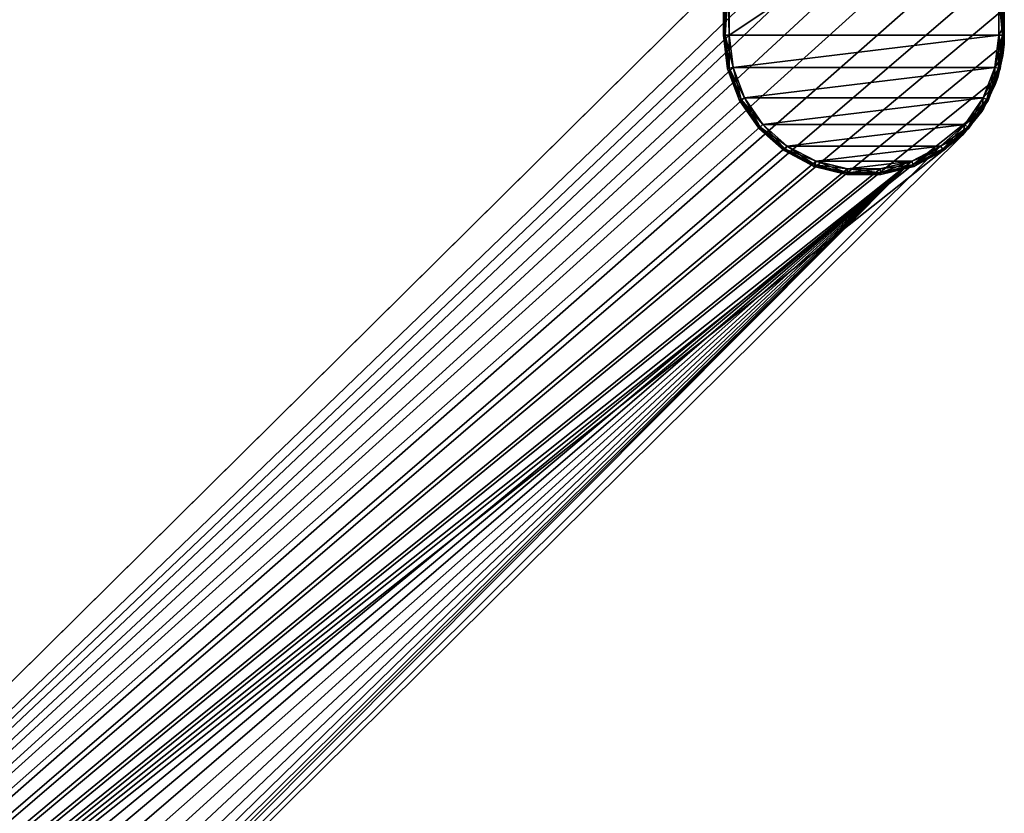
# Model space of a CAD drawing. Header units: metres. Extents: x 0 to 823, y -774 to 49.
# Tile 7 of 25: x 104 to 191, y -100 to -29. Entities that reach past the tile are written whole.
import ezdxf

# ---------------------------------------------------------------- set-up
doc = ezdxf.new("R2010")
doc.units = ezdxf.units.M

msp = doc.modelspace()

# ---------------------------------------------------------------- linework, layer by layer
at = {"layer": 'Y2A790'}
for points in [[(166.349472, -30.5, 1986.5), (166.349472, -30.5, 1991.5), (166.349472, -14.5, 1986.5)], [(166.349472, -30.5, 1991.5), (166.349472, -14.5, 1991.5), (166.349472, -14.5, 1986.5)], [(166.495911, -14.5, 1986.146484), (166.495911, -30.5, 1986.146484), (166.349472, -14.5, 1986.5)], [(166.495911, -30.5, 1986.146484), (166.349472, -30.5, 1986.5), (166.349472, -14.5, 1986.5)], [(166.495911, -30.5, 1991.853516), (166.495911, -14.5, 1991.853516), (166.349472, -30.5, 1991.5)], [(166.495911, -14.5, 1991.853516), (166.349472, -14.5, 1991.5), (166.349472, -30.5, 1991.5)], [(166.849472, -14.5, 1986), (166.849472, -30.5, 1986), (166.495911, -14.5, 1986.146484)], [(166.849472, -30.5, 1986), (166.495911, -30.5, 1986.146484), (166.495911, -14.5, 1986.146484)], [(166.849472, -24.792381, 1992), (166.495911, -14.5, 1991.853516), (166.495911, -30.5, 1991.853516)], [(190.849472, -30.5, 1986), (166.849472, -30.5, 1986), (190.849472, -14.5, 1986)], [(166.849472, -30.5, 1986), (166.849472, -14.5, 1986), (190.849472, -14.5, 1986)], [(191.203018, -14.5, 1986.146484), (191.203018, -30.5, 1986.146484), (190.849472, -14.5, 1986)], [(191.203018, -30.5, 1986.146484), (190.849472, -30.5, 1986), (190.849472, -14.5, 1986)], [(191.203018, -30.5, 1991.853516), (191.203018, -14.5, 1991.853516), (190.849472, -27, 1992)], [(191.349472, -14.5, 1986.5), (191.349472, -30.5, 1986.5), (191.203018, -14.5, 1986.146484)], [(191.349472, -30.5, 1986.5), (191.203018, -30.5, 1986.146484), (191.203018, -14.5, 1986.146484)], [(191.349472, -30.5, 1991.5), (191.349472, -14.5, 1991.5), (191.203018, -30.5, 1991.853516)], [(191.349472, -14.5, 1991.5), (191.203018, -14.5, 1991.853516), (191.203018, -30.5, 1991.853516)], [(191.349472, -30.5, 1986.5), (191.349472, -14.5, 1986.5), (191.349472, -30.5, 1991.5)], [(191.349472, -14.5, 1986.5), (191.349472, -14.5, 1991.5), (191.349472, -30.5, 1991.5)], [(178.153732, -18.019377, 1998), (10.203054, -179.964493, 1998), (181.160767, -18.215542, 1998)], [(10.203054, -179.964493, 1998), (178.153732, -18.019377, 1998), (170.052521, -21.619474, 1998)], [(181.160767, -18.215542, 1998), (10.203054, -179.964493, 1998), (184.033463, -19.125635, 1998)], [(184.033463, -19.125635, 1998), (10.203054, -179.964493, 1998), (186.604889, -20.696764, 1998)], [(186.604889, -20.696764, 1998), (10.203054, -179.964493, 1998), (188.725601, -22.837624, 1998)], [(170.052521, -21.619474, 1998), (170.052521, -21.619474, 1992), (10.203054, -179.964493, 1998)], [(170.052521, -21.619474, 1992), (166.849472, -24.792381, 1992), (10.203054, -179.964493, 1998)], [(188.725601, -22.837624, 1998), (10.203054, -179.964493, 1998), (190.272339, -25.42379, 1998)], [(10.203054, -179.964493, 1998), (166.849472, -24.792381, 1992), (13.352166, -176.845032, 1992)], [(166.849472, -30.5, 1992), (13.352166, -176.845032, 1992), (166.849472, -24.792381, 1992)], [(166.849472, -30.5, 1992), (166.849472, -24.792381, 1992), (166.495911, -30.5, 1991.853516)], [(190.272339, -25.42379, 1998), (10.203054, -179.964493, 1998), (191.155228, -28.30497, 1998)], [(190.849472, -27, 1992), (191.155228, -28.30497, 1998), (191.319717, -29.63806, 1992)], [(190.849472, -30.5, 1992), (191.203018, -30.5, 1991.853516), (190.849472, -27, 1992)], [(190.849472, -27, 1992), (191.319717, -29.63806, 1992), (190.849472, -30.5, 1992)], [(191.155228, -28.30497, 1998), (10.203054, -179.964493, 1998), (191.322952, -31.313715, 1998)], [(191.155228, -28.30497, 1998), (191.322952, -31.313715, 1998), (191.319717, -29.63806, 1992)], [(191.319717, -29.63806, 1992), (191.216888, -32.315727, 1992), (190.849472, -30.5, 1992)], [(191.319717, -29.63806, 1992), (191.322952, -31.313715, 1998), (191.216888, -32.315727, 1992)], [(167.198166, -33.371788, 1992), (13.352166, -176.845032, 1992), (166.849472, -30.5, 1992)], [(166.712692, -33.491447, 1986.5), (166.712692, -33.491447, 1991.5), (166.349472, -30.5, 1986.5)], [(166.712692, -33.491447, 1991.5), (166.349472, -30.5, 1991.5), (166.349472, -30.5, 1986.5)], [(166.495911, -30.5, 1986.146484), (166.854889, -33.456398, 1986.146484), (166.349472, -30.5, 1986.5)], [(166.854889, -33.456398, 1986.146484), (166.712692, -33.491447, 1986.5), (166.349472, -30.5, 1986.5)], [(166.495911, -30.5, 1991.853516), (166.349472, -30.5, 1991.5), (166.712692, -33.491447, 1991.5)], [(166.849472, -30.5, 1986), (167.198166, -33.371788, 1986), (166.495911, -30.5, 1986.146484)], [(167.198166, -33.371788, 1986), (166.854889, -33.456398, 1986.146484), (166.495911, -30.5, 1986.146484)], [(166.849472, -30.5, 1992), (166.495911, -30.5, 1991.853516), (166.854889, -33.456398, 1991.853516)], [(166.854889, -33.456398, 1991.853516), (166.495911, -30.5, 1991.853516), (166.712692, -33.491447, 1991.5)], [(167.198166, -33.371788, 1986), (166.849472, -30.5, 1986), (190.849472, -30.5, 1986)], [(167.198166, -33.371788, 1992), (166.849472, -30.5, 1992), (166.854889, -33.456398, 1991.853516)], [(190.500778, -33.371788, 1986), (167.198166, -33.371788, 1986), (190.849472, -30.5, 1986)], [(190.500778, -33.371788, 1986), (190.849472, -30.5, 1986), (190.844055, -33.456398, 1986.146484)], [(190.849472, -30.5, 1992), (190.500778, -33.371788, 1992), (191.203018, -30.5, 1991.853516)], [(190.500778, -33.371788, 1992), (190.844055, -33.456398, 1991.853516), (191.203018, -30.5, 1991.853516)], [(190.849472, -30.5, 1992), (191.216888, -32.315727, 1992), (190.500778, -33.371788, 1992)], [(190.849472, -30.5, 1986), (191.203018, -30.5, 1986.146484), (190.844055, -33.456398, 1986.146484)], [(190.844055, -33.456398, 1986.146484), (191.203018, -30.5, 1986.146484), (190.986237, -33.491447, 1986.5)], [(191.203018, -30.5, 1991.853516), (190.844055, -33.456398, 1991.853516), (191.349472, -30.5, 1991.5)], [(190.844055, -33.456398, 1991.853516), (190.986237, -33.491447, 1991.5), (191.349472, -30.5, 1991.5)], [(191.349472, -30.5, 1986.5), (191.349472, -30.5, 1991.5), (190.986237, -33.491447, 1986.5)], [(191.349472, -30.5, 1991.5), (190.986237, -33.491447, 1991.5), (190.986237, -33.491447, 1986.5)], [(191.203018, -30.5, 1986.146484), (191.349472, -30.5, 1986.5), (190.986237, -33.491447, 1986.5)], [(191.322952, -31.313715, 1998), (10.203054, -179.964493, 1998), (190.765762, -34.275169, 1998)], [(191.322952, -31.313715, 1998), (190.765762, -34.275169, 1998), (191.216888, -32.315727, 1992)], [(191.216888, -32.315727, 1992), (190.545715, -34.909954, 1992), (190.500778, -33.371788, 1992)], [(191.216888, -32.315727, 1992), (190.765762, -34.275169, 1998), (190.545715, -34.909954, 1992)], [(168.223999, -36.076679, 1992), (13.352166, -176.845032, 1992), (167.198166, -33.371788, 1992)], [(166.854889, -33.456398, 1986.146484), (167.910934, -36.240982, 1986.146484), (166.712692, -33.491447, 1986.5)], [(166.854889, -33.456398, 1991.853516), (166.712692, -33.491447, 1991.5), (167.781265, -36.30904, 1991.5)], [(167.781265, -36.30904, 1986.5), (167.781265, -36.30904, 1991.5), (166.712692, -33.491447, 1986.5)], [(167.781265, -36.30904, 1991.5), (166.712692, -33.491447, 1991.5), (166.712692, -33.491447, 1986.5)], [(167.910934, -36.240982, 1986.146484), (167.781265, -36.30904, 1986.5), (166.712692, -33.491447, 1986.5)], [(167.198166, -33.371788, 1986), (168.223999, -36.076679, 1986), (166.854889, -33.456398, 1986.146484)], [(167.198166, -33.371788, 1992), (166.854889, -33.456398, 1991.853516), (167.910934, -36.240982, 1991.853516)], [(168.223999, -36.076679, 1986), (167.910934, -36.240982, 1986.146484), (166.854889, -33.456398, 1986.146484)], [(167.910934, -36.240982, 1991.853516), (166.854889, -33.456398, 1991.853516), (167.781265, -36.30904, 1991.5)], [(168.223999, -36.076679, 1986), (167.198166, -33.371788, 1986), (190.500778, -33.371788, 1986)], [(168.223999, -36.076679, 1992), (167.198166, -33.371788, 1992), (167.910934, -36.240982, 1991.853516)], [(189.474945, -36.076679, 1986), (168.223999, -36.076679, 1986), (190.500778, -33.371788, 1986)], [(189.474945, -36.076679, 1986), (190.500778, -33.371788, 1986), (189.787994, -36.240982, 1986.146484)], [(190.500778, -33.371788, 1992), (189.474945, -36.076679, 1992), (190.844055, -33.456398, 1991.853516)], [(190.500778, -33.371788, 1992), (190.545715, -34.909954, 1992), (189.474945, -36.076679, 1992)], [(189.474945, -36.076679, 1992), (189.787994, -36.240982, 1991.853516), (190.844055, -33.456398, 1991.853516)], [(190.500778, -33.371788, 1986), (190.844055, -33.456398, 1986.146484), (189.787994, -36.240982, 1986.146484)], [(189.787994, -36.240982, 1986.146484), (190.844055, -33.456398, 1986.146484), (189.917664, -36.30904, 1986.5)], [(190.844055, -33.456398, 1991.853516), (189.787994, -36.240982, 1991.853516), (190.986237, -33.491447, 1991.5)], [(189.787994, -36.240982, 1991.853516), (189.917664, -36.30904, 1991.5), (190.986237, -33.491447, 1991.5)], [(190.844055, -33.456398, 1986.146484), (190.986237, -33.491447, 1986.5), (189.917664, -36.30904, 1986.5)], [(190.986237, -33.491447, 1986.5), (190.986237, -33.491447, 1991.5), (189.917664, -36.30904, 1986.5)], [(190.986237, -33.491447, 1991.5), (189.917664, -36.30904, 1991.5), (189.917664, -36.30904, 1986.5)], [(190.765762, -34.275169, 1998), (10.203054, -179.964493, 1998), (189.516037, -37.017227, 1998)], [(189.516037, -37.017227, 1998), (189.337051, -37.301525, 1992), (190.545715, -34.909954, 1992)], [(190.545715, -34.909954, 1992), (189.337051, -37.301525, 1992), (189.474945, -36.076679, 1992)], [(190.765762, -34.275169, 1998), (189.516037, -37.017227, 1998), (190.545715, -34.909954, 1992)], [(169.86734, -38.457474, 1992), (13.352166, -176.845032, 1992), (168.223999, -36.076679, 1992)], [(167.910934, -36.240982, 1986.146484), (169.602707, -38.691921, 1986.146484), (167.781265, -36.30904, 1986.5)], [(167.910934, -36.240982, 1991.853516), (167.781265, -36.30904, 1991.5), (169.493088, -38.789032, 1991.5)], [(169.493088, -38.789032, 1986.5), (169.493088, -38.789032, 1991.5), (167.781265, -36.30904, 1986.5)], [(169.493088, -38.789032, 1991.5), (167.781265, -36.30904, 1991.5), (167.781265, -36.30904, 1986.5)], [(169.602707, -38.691921, 1986.146484), (169.493088, -38.789032, 1986.5), (167.781265, -36.30904, 1986.5)], [(168.223999, -36.076679, 1986), (169.86734, -38.457474, 1986), (167.910934, -36.240982, 1986.146484)], [(168.223999, -36.076679, 1992), (167.910934, -36.240982, 1991.853516), (169.602707, -38.691921, 1991.853516)], [(169.86734, -38.457474, 1986), (169.602707, -38.691921, 1986.146484), (167.910934, -36.240982, 1986.146484)], [(169.602707, -38.691921, 1991.853516), (167.910934, -36.240982, 1991.853516), (169.493088, -38.789032, 1991.5)], [(169.86734, -38.457474, 1986), (168.223999, -36.076679, 1986), (189.474945, -36.076679, 1986)], [(169.86734, -38.457474, 1992), (168.223999, -36.076679, 1992), (169.602707, -38.691921, 1991.853516)], [(187.831604, -38.457474, 1986), (169.86734, -38.457474, 1986), (189.474945, -36.076679, 1986)], [(187.831604, -38.457474, 1986), (189.474945, -36.076679, 1986), (188.096237, -38.691921, 1986.146484)], [(189.474945, -36.076679, 1992), (187.831604, -38.457474, 1992), (189.787994, -36.240982, 1991.853516)], [(189.474945, -36.076679, 1992), (189.337051, -37.301525, 1992), (187.831604, -38.457474, 1992)], [(187.831604, -38.457474, 1992), (188.096237, -38.691921, 1991.853516), (189.787994, -36.240982, 1991.853516)], [(189.474945, -36.076679, 1986), (189.787994, -36.240982, 1986.146484), (188.096237, -38.691921, 1986.146484)], [(188.096237, -38.691921, 1986.146484), (189.787994, -36.240982, 1986.146484), (188.205856, -38.789032, 1986.5)], [(189.787994, -36.240982, 1991.853516), (188.096237, -38.691921, 1991.853516), (189.917664, -36.30904, 1991.5)], [(188.096237, -38.691921, 1991.853516), (188.205856, -38.789032, 1991.5), (189.917664, -36.30904, 1991.5)], [(189.787994, -36.240982, 1986.146484), (189.917664, -36.30904, 1986.5), (188.205856, -38.789032, 1986.5)], [(189.917664, -36.30904, 1986.5), (189.917664, -36.30904, 1991.5), (188.205856, -38.789032, 1986.5)], [(189.917664, -36.30904, 1991.5), (188.205856, -38.789032, 1991.5), (188.205856, -38.789032, 1986.5)], [(189.516037, -37.017227, 1998), (10.203054, -179.964493, 1998), (187.646408, -39.380527, 1998)], [(187.646408, -39.380527, 1998), (187.646408, -39.380527, 1992), (189.516037, -37.017227, 1998)], [(187.646408, -39.380527, 1992), (189.337051, -37.301525, 1992), (189.516037, -37.017227, 1998)], [(189.337051, -37.301525, 1992), (187.646408, -39.380527, 1992), (187.831604, -38.457474, 1992)], [(172.0327, -40.375805, 1992), (13.352166, -176.845032, 1992), (169.86734, -38.457474, 1992)], [(169.86734, -38.457474, 1986), (172.0327, -40.375805, 1986), (169.602707, -38.691921, 1986.146484)], [(169.86734, -38.457474, 1992), (169.602707, -38.691921, 1991.853516), (171.831848, -40.666775, 1991.853516)], [(172.0327, -40.375805, 1986), (169.86734, -38.457474, 1986), (187.831604, -38.457474, 1986)], [(172.0327, -40.375805, 1992), (169.86734, -38.457474, 1992), (171.831848, -40.666775, 1991.853516)], [(185.666245, -40.375805, 1986), (172.0327, -40.375805, 1986), (187.831604, -38.457474, 1986)], [(185.666245, -40.375805, 1986), (187.831604, -38.457474, 1986), (185.867081, -40.666775, 1986.146484)], [(187.831604, -38.457474, 1992), (185.666245, -40.375805, 1992), (188.096237, -38.691921, 1991.853516)], [(187.831604, -38.457474, 1992), (187.646408, -39.380527, 1992), (185.666245, -40.375805, 1992)], [(187.831604, -38.457474, 1986), (188.096237, -38.691921, 1986.146484), (185.867081, -40.666775, 1986.146484)], [(187.646408, -39.380527, 1998), (10.203054, -179.964493, 1998), (27.796946, -197.725555, 1998)], [(187.646408, -39.380527, 1992), (187.646408, -39.380527, 1998), (27.796946, -197.725555, 1992)], [(187.646408, -39.380527, 1998), (27.796946, -197.725555, 1998), (27.796946, -197.725555, 1992)], [(27.796946, -197.725555, 1992), (185.666245, -40.375805, 1992), (187.646408, -39.380527, 1992)], [(169.602707, -38.691921, 1986.146484), (171.831848, -40.666775, 1986.146484), (169.493088, -38.789032, 1986.5)], [(169.602707, -38.691921, 1991.853516), (169.493088, -38.789032, 1991.5), (171.748657, -40.7873, 1991.5)], [(171.748657, -40.7873, 1986.5), (171.748657, -40.7873, 1991.5), (169.493088, -38.789032, 1986.5)], [(171.748657, -40.7873, 1991.5), (169.493088, -38.789032, 1991.5), (169.493088, -38.789032, 1986.5)], [(171.831848, -40.666775, 1986.146484), (171.748657, -40.7873, 1986.5), (169.493088, -38.789032, 1986.5)], [(172.0327, -40.375805, 1986), (171.831848, -40.666775, 1986.146484), (169.602707, -38.691921, 1986.146484)], [(171.831848, -40.666775, 1991.853516), (169.602707, -38.691921, 1991.853516), (171.748657, -40.7873, 1991.5)], [(185.666245, -40.375805, 1992), (185.867081, -40.666775, 1991.853516), (188.096237, -38.691921, 1991.853516)], [(185.867081, -40.666775, 1986.146484), (188.096237, -38.691921, 1986.146484), (185.950272, -40.7873, 1986.5)], [(188.096237, -38.691921, 1991.853516), (185.867081, -40.666775, 1991.853516), (188.205856, -38.789032, 1991.5)], [(185.867081, -40.666775, 1991.853516), (185.950272, -40.7873, 1991.5), (188.205856, -38.789032, 1991.5)], [(188.096237, -38.691921, 1986.146484), (188.205856, -38.789032, 1986.5), (185.950272, -40.7873, 1986.5)], [(188.205856, -38.789032, 1986.5), (188.205856, -38.789032, 1991.5), (185.950272, -40.7873, 1986.5)], [(188.205856, -38.789032, 1991.5), (185.950272, -40.7873, 1991.5), (185.950272, -40.7873, 1986.5)], [(174.594208, -41.720196, 1992), (13.352166, -176.845032, 1992), (172.0327, -40.375805, 1992)], [(185.666245, -40.375805, 1992), (27.796946, -197.725555, 1992), (183.104721, -41.720196, 1992)], [(171.831848, -40.666775, 1986.146484), (174.468842, -42.050774, 1986.146484), (171.748657, -40.7873, 1986.5)], [(171.831848, -40.666775, 1991.853516), (171.748657, -40.7873, 1991.5), (174.416916, -42.187702, 1991.5)], [(174.416916, -42.187702, 1986.5), (174.416916, -42.187702, 1991.5), (171.748657, -40.7873, 1986.5)], [(174.416916, -42.187702, 1991.5), (171.748657, -40.7873, 1991.5), (171.748657, -40.7873, 1986.5)], [(174.468842, -42.050774, 1986.146484), (174.416916, -42.187702, 1986.5), (171.748657, -40.7873, 1986.5)], [(172.0327, -40.375805, 1986), (174.594208, -41.720196, 1986), (171.831848, -40.666775, 1986.146484)], [(172.0327, -40.375805, 1992), (171.831848, -40.666775, 1991.853516), (174.468842, -42.050774, 1991.853516)], [(174.594208, -41.720196, 1986), (174.468842, -42.050774, 1986.146484), (171.831848, -40.666775, 1986.146484)], [(174.468842, -42.050774, 1991.853516), (171.831848, -40.666775, 1991.853516), (174.416916, -42.187702, 1991.5)], [(174.594208, -41.720196, 1986), (172.0327, -40.375805, 1986), (185.666245, -40.375805, 1986)], [(174.594208, -41.720196, 1992), (172.0327, -40.375805, 1992), (174.468842, -42.050774, 1991.853516)], [(183.104721, -41.720196, 1986), (174.594208, -41.720196, 1986), (185.666245, -40.375805, 1986)], [(183.104721, -41.720196, 1986), (185.666245, -40.375805, 1986), (183.230103, -42.050774, 1986.146484)], [(185.666245, -40.375805, 1992), (183.104721, -41.720196, 1992), (185.867081, -40.666775, 1991.853516)], [(183.104721, -41.720196, 1992), (183.230103, -42.050774, 1991.853516), (185.867081, -40.666775, 1991.853516)], [(185.666245, -40.375805, 1986), (185.867081, -40.666775, 1986.146484), (183.230103, -42.050774, 1986.146484)], [(183.230103, -42.050774, 1986.146484), (185.867081, -40.666775, 1986.146484), (183.282028, -42.187702, 1986.5)], [(185.867081, -40.666775, 1991.853516), (183.230103, -42.050774, 1991.853516), (185.950272, -40.7873, 1991.5)], [(183.230103, -42.050774, 1991.853516), (183.282028, -42.187702, 1991.5), (185.950272, -40.7873, 1991.5)], [(185.867081, -40.666775, 1986.146484), (185.950272, -40.7873, 1986.5), (183.282028, -42.187702, 1986.5)], [(185.950272, -40.7873, 1986.5), (185.950272, -40.7873, 1991.5), (183.282028, -42.187702, 1986.5)], [(185.950272, -40.7873, 1991.5), (183.282028, -42.187702, 1991.5), (183.282028, -42.187702, 1986.5)], [(177.40303, -42.412506, 1992), (13.352166, -176.845032, 1992), (174.594208, -41.720196, 1992)], [(13.352166, -176.845032, 1992), (183.104721, -41.720196, 1992), (19, -176.845032, 1992)], [(183.104721, -41.720196, 1992), (13.352166, -176.845032, 1992), (180.295914, -42.412506, 1992)], [(183.104721, -41.720196, 1992), (21.871788, -177.193726, 1992), (19, -176.845032, 1992)], [(21.871788, -177.193726, 1992), (183.104721, -41.720196, 1992), (24.576677, -178.219559, 1992)], [(24.576677, -178.219559, 1992), (183.104721, -41.720196, 1992), (26.957472, -179.8629, 1992)], [(26.957472, -179.8629, 1992), (183.104721, -41.720196, 1992), (28.875807, -182.028244, 1992)], [(183.104721, -41.720196, 1992), (27.796946, -197.725555, 1992), (28.875807, -195.661804, 1992)], [(28.875807, -195.661804, 1992), (30.220196, -193.100281, 1992), (183.104721, -41.720196, 1992)], [(28.875807, -182.028244, 1992), (183.104721, -41.720196, 1992), (30.220196, -184.589767, 1992)], [(30.220196, -193.100281, 1992), (30.912506, -190.291458, 1992), (183.104721, -41.720196, 1992)], [(30.220196, -184.589767, 1992), (183.104721, -41.720196, 1992), (30.912506, -187.39859, 1992)], [(30.912506, -187.39859, 1992), (183.104721, -41.720196, 1992), (30.912506, -190.291458, 1992)], [(174.468842, -42.050774, 1986.146484), (177.360413, -42.763481, 1986.146484), (174.416916, -42.187702, 1986.5)], [(174.468842, -42.050774, 1991.853516), (174.416916, -42.187702, 1991.5), (177.342758, -42.908859, 1991.5)], [(174.594208, -41.720196, 1986), (177.40303, -42.412506, 1986), (174.468842, -42.050774, 1986.146484)], [(174.594208, -41.720196, 1992), (174.468842, -42.050774, 1991.853516), (177.360413, -42.763481, 1991.853516)], [(177.40303, -42.412506, 1986), (177.360413, -42.763481, 1986.146484), (174.468842, -42.050774, 1986.146484)], [(177.360413, -42.763481, 1991.853516), (174.468842, -42.050774, 1991.853516), (177.342758, -42.908859, 1991.5)], [(177.40303, -42.412506, 1986), (174.594208, -41.720196, 1986), (183.104721, -41.720196, 1986)], [(177.40303, -42.412506, 1992), (174.594208, -41.720196, 1992), (177.360413, -42.763481, 1991.853516)], [(180.295914, -42.412506, 1986), (177.40303, -42.412506, 1986), (183.104721, -41.720196, 1986)], [(180.295914, -42.412506, 1986), (183.104721, -41.720196, 1986), (180.338531, -42.763481, 1986.146484)], [(183.104721, -41.720196, 1992), (180.295914, -42.412506, 1992), (183.230103, -42.050774, 1991.853516)], [(180.295914, -42.412506, 1992), (180.338531, -42.763481, 1991.853516), (183.230103, -42.050774, 1991.853516)], [(183.104721, -41.720196, 1986), (183.230103, -42.050774, 1986.146484), (180.338531, -42.763481, 1986.146484)], [(180.338531, -42.763481, 1986.146484), (183.230103, -42.050774, 1986.146484), (180.356171, -42.908859, 1986.5)], [(183.230103, -42.050774, 1991.853516), (180.338531, -42.763481, 1991.853516), (183.282028, -42.187702, 1991.5)], [(183.230103, -42.050774, 1986.146484), (183.282028, -42.187702, 1986.5), (180.356171, -42.908859, 1986.5)], [(180.295914, -42.412506, 1992), (13.352166, -176.845032, 1992), (177.40303, -42.412506, 1992)], [(177.342758, -42.908859, 1986.5), (177.342758, -42.908859, 1991.5), (174.416916, -42.187702, 1986.5)], [(177.342758, -42.908859, 1991.5), (174.416916, -42.187702, 1991.5), (174.416916, -42.187702, 1986.5)], [(177.360413, -42.763481, 1986.146484), (177.342758, -42.908859, 1986.5), (174.416916, -42.187702, 1986.5)], [(177.360413, -42.763481, 1986.146484), (180.338531, -42.763481, 1986.146484), (177.342758, -42.908859, 1986.5)], [(180.338531, -42.763481, 1986.146484), (180.356171, -42.908859, 1986.5), (177.342758, -42.908859, 1986.5)], [(177.360413, -42.763481, 1991.853516), (177.342758, -42.908859, 1991.5), (180.356171, -42.908859, 1991.5)], [(180.356171, -42.908859, 1986.5), (180.356171, -42.908859, 1991.5), (177.342758, -42.908859, 1986.5)], [(180.356171, -42.908859, 1991.5), (177.342758, -42.908859, 1991.5), (177.342758, -42.908859, 1986.5)], [(177.40303, -42.412506, 1986), (180.295914, -42.412506, 1986), (177.360413, -42.763481, 1986.146484)], [(180.295914, -42.412506, 1986), (180.338531, -42.763481, 1986.146484), (177.360413, -42.763481, 1986.146484)], [(177.40303, -42.412506, 1992), (177.360413, -42.763481, 1991.853516), (180.338531, -42.763481, 1991.853516)], [(180.338531, -42.763481, 1991.853516), (177.360413, -42.763481, 1991.853516), (180.356171, -42.908859, 1991.5)], [(180.295914, -42.412506, 1992), (177.40303, -42.412506, 1992), (180.338531, -42.763481, 1991.853516)], [(180.338531, -42.763481, 1991.853516), (180.356171, -42.908859, 1991.5), (183.282028, -42.187702, 1991.5)], [(183.282028, -42.187702, 1986.5), (183.282028, -42.187702, 1991.5), (180.356171, -42.908859, 1986.5)], [(183.282028, -42.187702, 1991.5), (180.356171, -42.908859, 1991.5), (180.356171, -42.908859, 1986.5)]]:
    msp.add_3dface(points, dxfattribs=at)

doc.saveas('drawing.dxf')
